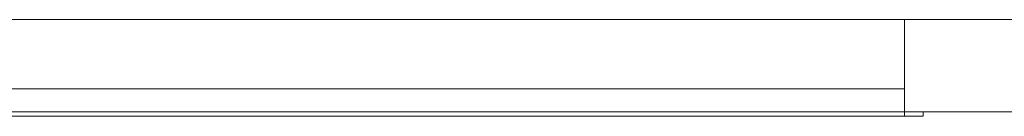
# Model space of a CAD drawing. Header units: millimetres. Extents: x 659 to 1031, y -73 to 11.
# Tile 65 of 141: x 721.25 to 725.522, y 2.078 to 2.498. Entities that reach past the tile are written whole.
import ezdxf

# ---------------------------------------------------------------- set-up
doc = ezdxf.new("R2010")
doc.units = ezdxf.units.MM
doc.header["$MEASUREMENT"] = 0
doc.layers.add('IFC-Janela-Contorno', color=142, linetype='Continuous', lineweight=5)
doc.layers.add('IFC-Parede padrão-Contorno', color=44, linetype='Continuous', lineweight=5)

msp = doc.modelspace()

# ---------------------------------------------------------------- linework, layer by layer
at = {"layer": 'IFC-Janela-Contorno', "color": 8, "lineweight": 5}
for p, q in [((720.6895, 2.1979), (725.0895, 2.1979)), ((720.6895, 2.0979), (725.0895, 2.0979)), ((725.0895, 2.0819), (725.0895, 2.0979)), ((725.0895, 2.0939), (725.0895, 2.0979)), ((725.0895, 2.0779), (725.0895, 2.0939)), ((725.1695, 2.0787), (725.1695, 2.0979)), ((725.1695, 2.0779), (725.1695, 2.0979)), ((720.6895, 2.0779), (721.6015, 2.0779)), ((721.6015, 2.0779), (725.0895, 2.0779)), ((725.0895, 2.0779), (725.1695, 2.0779)), ((725.1695, 2.0779), (725.1695, 2.0787))]:
    msp.add_line(p, q, dxfattribs=at)
at = {"layer": 'IFC-Parede padrão-Contorno', "color": 8, "lineweight": 5}
for p, q in [((720.6895, 2.4979), (725.0895, 2.4979)), ((725.0895, 2.0979), (725.0895, 2.4979)), ((725.0895, 2.4979), (725.3667, 2.4979)), ((725.3667, 2.4979), (725.7978, 2.4979)), ((725.0895, 2.0979), (725.3667, 2.0979)), ((725.3667, 2.0979), (725.7978, 2.0979))]:
    msp.add_line(p, q, dxfattribs=at)

doc.saveas('drawing.dxf')
